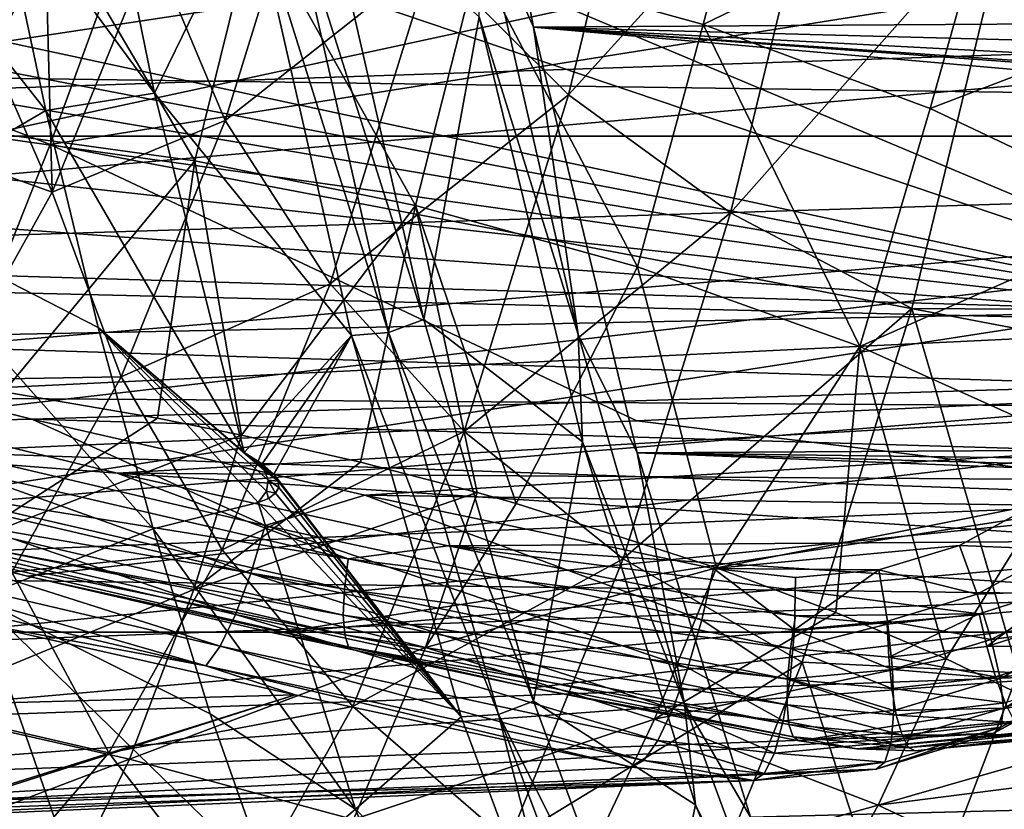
# Model space of a CAD drawing. Header units: metres. Extents: x -160 to 52, y -25 to 25.
# Tile 57 of 168: x -18.55 to -14.67, y -19.47 to -16.35. Entities that reach past the tile are written whole.
import ezdxf

# ---------------------------------------------------------------- set-up
doc = ezdxf.new("R2010")
doc.units = ezdxf.units.M
doc.layers.add('solid_509089_SW0001', color=7, linetype='CONTINUOUS')

msp = doc.modelspace()

# ---------------------------------------------------------------- linework, layer by layer
at = {"layer": 'solid_509089_SW0001'}
for points in [[(-22.18589, -13.869452, 102.197502), (-12.084919, -13.791648, 100.092812), (-13.419946, -17.554045, 100.370987)], [(-23.973467, -13.989155, 102.569969), (-22.18589, -13.869452, 102.197502), (-13.419946, -17.554045, 100.370987)], [(-23.973467, -13.989155, 102.569969), (-13.419946, -17.554045, 100.370987), (-28.966846, -14.216367, 103.610413)], [(-13.419946, -17.554045, 100.370987), (-27.935209, -14.763163, 103.395454), (-28.966846, -14.216367, 103.610413)], [(-16.889885, -14.481919, 211.572144), (-16.523365, -16.382284, 213.331177), (-16.731901, -15.917131, 212.904846)], [(-3.937263, -16.301014, 210.620956), (-16.523365, -16.382284, 213.331177), (-16.889885, -14.481919, 211.572144)], [(-159.199997, -14.630385, -19.652018), (-2.2, -14.630385, -19.652018), (-2.2, -16.81292, -17.820654)], [(-159.199997, -16.81292, -17.820654), (-159.199997, -14.630385, -19.652018), (-2.2, -16.81292, -17.820654)], [(-13.419946, -17.554045, 100.370987), (-26.804863, -15.304963, 103.159927), (-27.935209, -14.763163, 103.395454)], [(-19.434267, -16.455875, 61.070034), (-18.826437, -14.788777, 61.102764), (-17.979334, -15.61622, 67.527695)], [(-18.64172, -15.798575, 213.240906), (-18.340385, -15.060019, 212.463699), (-18.017529, -16.64278, 214.013168)], [(-18.017529, -16.64278, 214.013168), (-18.340385, -15.060019, 212.463699), (-17.636326, -15.861146, 212.990387)], [(-16.385391, -16.649052, 241.730484), (-16.008425, -15.096935, 243.539658), (-16.927292, -16.110111, 241.433136)], [(-15.359819, -15.518812, 243.811432), (-16.008425, -15.096935, 243.539658), (-16.385391, -16.649052, 241.730484)], [(-13.419946, -17.554045, 100.370987), (-25.568453, -15.840342, 102.902306), (-26.804863, -15.304963, 103.159927)], [(-19.505575, -15.367274, 213.096054), (-18.64172, -15.798575, 213.240906), (-18.445969, -16.711485, 214.180359)], [(-19.505575, -15.367274, 213.096054), (-18.445969, -16.711485, 214.180359), (-19.129053, -17.110765, 214.903091)], [(-16.744396, -16.125221, 19.295055), (-15.854662, -16.373007, 18.869619), (-15.616425, -15.4746, 19.662689)], [(-15.854662, -16.373007, 18.869619), (-14.710268, -15.817305, 19.184978), (-15.616425, -15.4746, 19.662689)], [(-17.739645, -16.750601, 239.22998), (-17.356524, -15.513889, 241.068695), (-18.027449, -16.064602, 238.884857)], [(-16.927292, -16.110111, 241.433136), (-17.356524, -15.513889, 241.068695), (-17.739645, -16.750601, 239.22998)], [(-15.747318, -17.114304, 241.951706), (-15.359819, -15.518812, 243.811432), (-16.385391, -16.649052, 241.730484)], [(-14.636457, -15.861026, 243.990799), (-15.359819, -15.518812, 243.811432), (-15.747318, -17.114304, 241.951706)], [(-24.617893, -16.085672, 101.529541), (-23.130217, -16.616974, 101.219566), (-13.224585, -15.627978, 99.155579)], [(-23.130217, -16.616974, 101.219566), (-22.063334, -16.959471, 100.997261), (-13.224585, -15.627978, 99.155579)], [(-22.063334, -16.959471, 100.997261), (-20.937956, -17.293451, 100.762772), (-13.224585, -15.627978, 99.155579)], [(-20.937956, -17.293451, 100.762772), (-13.937403, -17.50281, 99.304108), (-13.224585, -15.627978, 99.155579)], [(-19.434267, -16.455875, 61.070034), (-17.979334, -15.61622, 67.527695), (-18.429054, -16.845146, 67.603737)], [(-18.429054, -16.845146, 67.603737), (-17.979334, -15.61622, 67.527695), (-12.656805, -15.927382, 98.243393)], [(-17.491251, -15.841062, 212.963226), (-17.354458, -15.796138, 212.970215), (-16.955879, -17.535704, 214.864334)], [(-17.354458, -15.796138, 212.970215), (-16.738346, -16.342403, 213.414215), (-16.955879, -17.535704, 214.864334)], [(-25.701611, -16.281584, 103.447678), (-24.332851, -16.815338, 103.162514), (-14.011963, -15.814143, 155.710251)], [(-24.332851, -16.815338, 103.162514), (-12.364593, -16.414486, 155.367004), (-14.011963, -15.814143, 155.710251)], [(-18.714188, -16.792017, 19.064848), (-18.482712, -15.849509, 20.016047), (-19.317011, -15.806512, 20.343321)], [(-18.445969, -16.711485, 214.180359), (-18.64172, -15.798575, 213.240906), (-18.017529, -16.64278, 214.013168)], [(-15.854662, -16.373007, 18.869619), (-14.960486, -16.704071, 18.37965), (-14.710268, -15.817305, 19.184978)], [(-14.960486, -16.704071, 18.37965), (-13.801906, -16.259537, 18.628126), (-14.710268, -15.817305, 19.184978)], [(-13.419946, -17.554045, 100.370987), (-24.215992, -16.364414, 102.620499), (-25.568453, -15.840342, 102.902306)], [(-18.714188, -16.792017, 19.064848), (-17.858934, -16.909807, 18.709139), (-18.482712, -15.849509, 20.016047)], [(-17.858934, -16.909807, 18.709139), (-17.622755, -15.953233, 19.67189), (-18.482712, -15.849509, 20.016047)], [(-18.017529, -16.64278, 214.013168), (-17.636326, -15.861146, 212.990387), (-17.241508, -17.598032, 214.884766)], [(-17.636326, -15.861146, 212.990387), (-17.491251, -15.841062, 212.963226), (-17.095522, -17.586569, 214.862442)], [(-17.241508, -17.598032, 214.884766), (-17.636326, -15.861146, 212.990387), (-17.095522, -17.586569, 214.862442)], [(-17.095522, -17.586569, 214.862442), (-17.491251, -15.841062, 212.963226), (-16.955879, -17.535704, 214.864334)], [(-15.032501, -17.491699, 242.090057), (-14.636457, -15.861026, 243.990799), (-15.747318, -17.114304, 241.951706)], [(-14.189689, -17.497311, 242.491745), (-14.636457, -15.861026, 243.990799), (-15.032501, -17.491699, 242.090057)], [(-18.429054, -16.845146, 67.603737), (-12.656805, -15.927382, 98.243393), (-13.372701, -17.808746, 98.392174)], [(-16.731901, -15.917131, 212.904846), (-16.348183, -17.594658, 214.746414), (-16.738346, -16.342403, 213.414215)], [(-16.523365, -16.382284, 213.331177), (-16.348183, -17.594658, 214.746414), (-16.731901, -15.917131, 212.904846)], [(-17.858934, -16.909807, 18.709139), (-16.989326, -17.086447, 18.325415), (-17.622755, -15.953233, 19.67189)], [(-16.989326, -17.086447, 18.325415), (-16.744396, -16.125221, 19.295055), (-17.622755, -15.953233, 19.67189)], [(-21.528471, -16.064249, 222.427643), (-18.655853, -16.494522, 236.214142), (-18.447306, -16.051256, 237.215027)], [(-18.420473, -17.033646, 236.998627), (-18.447306, -16.051256, 237.215027), (-18.655853, -16.494522, 236.214142)], [(-18.420473, -17.033646, 236.998627), (-18.027449, -16.064602, 238.884857), (-18.447306, -16.051256, 237.215027)], [(-17.739645, -16.750601, 239.22998), (-18.027449, -16.064602, 238.884857), (-18.420473, -17.033646, 236.998627)], [(-17.325138, -17.394352, 239.523758), (-16.927292, -16.110111, 241.433136), (-17.739645, -16.750601, 239.22998)], [(-16.385391, -16.649052, 241.730484), (-16.927292, -16.110111, 241.433136), (-17.325138, -17.394352, 239.523758)], [(-16.989326, -17.086447, 18.325415), (-16.113083, -17.328129, 17.89749), (-16.744396, -16.125221, 19.295055)], [(-16.113083, -17.328129, 17.89749), (-15.854662, -16.373007, 18.869619), (-16.744396, -16.125221, 19.295055)], [(-14.960486, -16.704071, 18.37965), (-14.069049, -17.125118, 17.810093), (-13.801906, -16.259537, 18.628126)], [(-3.937263, -16.301014, 210.620956), (-2.736786, -16.748316, 210.865372), (-16.523365, -16.382284, 213.331177)], [(-13.419946, -17.554045, 100.370987), (-22.74427, -16.875851, 102.313843), (-24.215992, -16.364414, 102.620499)], [(-16.955879, -17.535704, 214.864334), (-16.738346, -16.342403, 213.414215), (-16.330332, -18.017363, 215.372513)], [(-16.348183, -17.594658, 214.746414), (-16.330332, -18.017363, 215.372513), (-16.738346, -16.342403, 213.414215)], [(-16.113083, -17.328129, 17.89749), (-15.237847, -17.641008, 17.409184), (-15.854662, -16.373007, 18.869619)], [(-15.237847, -17.641008, 17.409184), (-14.960486, -16.704071, 18.37965), (-15.854662, -16.373007, 18.869619)], [(-24.332851, -16.815338, 103.162514), (-22.840675, -17.334871, 102.851685), (-12.364593, -16.414486, 155.367004)], [(-22.840675, -17.334871, 102.851685), (-10.648907, -16.953835, 155.009506), (-12.364593, -16.414486, 155.367004)], [(-16.523365, -16.382284, 213.331177), (-16.11434, -18.06131, 215.294205), (-16.348183, -17.594658, 214.746414)], [(1.347151, -17.956379, 211.512741), (-16.11434, -18.06131, 215.294205), (-16.523365, -16.382284, 213.331177)], [(-0.093631, -17.579012, 211.316681), (1.347151, -17.956379, 211.512741), (-16.523365, -16.382284, 213.331177)], [(-0.388469, -17.495535, 211.272034), (-0.093631, -17.579012, 211.316681), (-16.523365, -16.382284, 213.331177)], [(-1.455462, -17.174551, 211.098038), (-0.388469, -17.495535, 211.272034), (-16.523365, -16.382284, 213.331177)], [(-2.736786, -16.748316, 210.865372), (-1.455462, -17.174551, 211.098038), (-16.523365, -16.382284, 213.331177)], [(-19.434267, -16.455875, 61.070034), (-18.429054, -16.845146, 67.603737), (-18.909624, -18.056934, 67.684662)], [(-18.420473, -17.033646, 236.998627), (-18.655853, -16.494522, 236.214142), (-18.869707, -16.872789, 235.187805)], [(-18.445969, -16.711485, 214.180359), (-18.017529, -16.64278, 214.013168), (-17.66412, -18.060026, 215.709274)], [(-17.66412, -18.060026, 215.709274), (-18.017529, -16.64278, 214.013168), (-17.241508, -17.598032, 214.884766)], [(-16.796547, -17.976255, 239.757233), (-16.385391, -16.649052, 241.730484), (-17.325138, -17.394352, 239.523758)], [(-15.747318, -17.114304, 241.951706), (-16.385391, -16.649052, 241.730484), (-16.796547, -17.976255, 239.757233)], [(-19.129053, -17.110765, 214.903091), (-18.445969, -16.711485, 214.180359), (-18.239576, -17.5662, 215.170898)], [(-18.239576, -17.5662, 215.170898), (-18.445969, -16.711485, 214.180359), (-17.66412, -18.060026, 215.709274)], [(-15.237847, -17.641008, 17.409184), (-14.069049, -17.125118, 17.810093), (-14.960486, -16.704071, 18.37965)], [(-18.149452, -17.761026, 237.263214), (-17.739645, -16.750601, 239.22998), (-18.420473, -17.033646, 236.998627)], [(-17.325138, -17.394352, 239.523758), (-17.739645, -16.750601, 239.22998), (-18.149452, -17.761026, 237.263214)], [(-18.714188, -16.792017, 19.064848), (-18.611315, -17.820784, 17.744949), (-17.858934, -16.909807, 18.709139)], [(-159.199997, -16.81292, -17.820654), (-2.2, -16.81292, -17.820654), (-2.2, -18.768089, -15.748297)], [(-159.199997, -18.768089, -15.748297), (-159.199997, -16.81292, -17.820654), (-2.2, -18.768089, -15.748297)], [(-16.116209, -17.934433, 83.182243), (-18.909624, -18.056934, 67.684662), (-18.429054, -16.845146, 67.603737)], [(-16.116209, -17.934433, 83.182243), (-18.429054, -16.845146, 67.603737), (-13.372701, -17.808746, 98.392174)], [(-13.419946, -17.554045, 100.370987), (-21.141485, -17.368437, 101.979881), (-22.74427, -16.875851, 102.313843)], [(-18.833776, -17.772581, 235.015076), (-18.420473, -17.033646, 236.998627), (-18.869707, -16.872789, 235.187805)], [(-17.858934, -16.909807, 18.709139), (-18.611315, -17.820784, 17.744949), (-18.005585, -17.924576, 17.482853)], [(-17.858934, -16.909807, 18.709139), (-18.005585, -17.924576, 17.482853), (-17.674253, -17.991049, 17.336323)], [(-17.858934, -16.909807, 18.709139), (-17.674253, -17.991049, 17.336323), (-16.989326, -17.086447, 18.325415)], [(-22.840675, -17.334871, 102.851685), (-21.216747, -17.836752, 102.513458), (-10.648907, -16.953835, 155.009506)], [(-21.216747, -17.836752, 102.513458), (-20.353825, -18.079605, 102.333748), (-10.648907, -16.953835, 155.009506)], [(-20.353825, -18.079605, 102.333748), (-19.454729, -18.316612, 102.146515), (-10.648907, -16.953835, 155.009506)], [(-19.454729, -18.316612, 102.146515), (-8.868578, -17.435457, 154.63855), (-10.648907, -16.953835, 155.009506)], [(-18.149452, -17.761026, 237.263214), (-18.420473, -17.033646, 236.998627), (-18.833776, -17.772581, 235.015076)], [(-19.129053, -17.110765, 214.903091), (-18.239576, -17.5662, 215.170898), (-18.02326, -18.359749, 216.209061)], [(-19.129053, -17.110765, 214.903091), (-18.02326, -18.359749, 216.209061), (-18.714659, -18.633892, 216.891891)], [(-16.989326, -17.086447, 18.325415), (-17.674253, -17.991049, 17.336323), (-17.206009, -18.097404, 17.122686)], [(-16.989326, -17.086447, 18.325415), (-17.206009, -18.097404, 17.122686), (-16.746134, -18.216877, 16.902557)], [(-16.989326, -17.086447, 18.325415), (-16.746134, -18.216877, 16.902557), (-16.592602, -18.260263, 16.826242)], [(-16.989326, -17.086447, 18.325415), (-16.592602, -18.260263, 16.826242), (-16.113083, -17.328129, 17.89749)], [(-16.169964, -18.478596, 239.923309), (-15.747318, -17.114304, 241.951706), (-16.796547, -17.976255, 239.757233)], [(-15.032501, -17.491699, 242.090057), (-15.747318, -17.114304, 241.951706), (-16.169964, -18.478596, 239.923309)], [(-15.237847, -17.641008, 17.409184), (-14.371389, -18.030533, 16.845249), (-14.069049, -17.125118, 17.810093)], [(-20.937956, -17.293451, 100.762772), (-19.751238, -17.616817, 100.515503), (-13.937403, -17.50281, 99.304108)], [(-16.113083, -17.328129, 17.89749), (-16.592602, -18.260263, 16.826242), (-15.802795, -18.513428, 16.405319)], [(-16.113083, -17.328129, 17.89749), (-15.802795, -18.513428, 16.405319), (-15.237847, -17.641008, 17.409184)], [(-13.419946, -17.554045, 100.370987), (-19.405039, -17.840824, 101.618065), (-21.141485, -17.368437, 101.979881)], [(-17.750694, -18.443611, 237.4814), (-17.325138, -17.394352, 239.523758), (-18.149452, -17.761026, 237.263214)], [(-16.796547, -17.976255, 239.757233), (-17.325138, -17.394352, 239.523758), (-17.750694, -18.443611, 237.4814)], [(-19.454729, -18.316612, 102.146515), (-18.517767, -18.54739, 101.951416), (-8.868578, -17.435457, 154.63855)], [(-18.517767, -18.54739, 101.951416), (-17.542765, -18.771179, 101.748398), (-8.868578, -17.435457, 154.63855)], [(-17.542765, -18.771179, 101.748398), (-7.026769, -17.862171, 154.254791), (-8.868578, -17.435457, 154.63855)], [(-19.751238, -17.616817, 100.515503), (-14.089174, -17.79344, 99.335732), (-13.937403, -17.50281, 99.304108)], [(-15.464466, -18.886076, 240.016937), (-15.032501, -17.491699, 242.090057), (-16.169964, -18.478596, 239.923309)], [(-14.612761, -18.928041, 240.461304), (-15.032501, -17.491699, 242.090057), (-15.464466, -18.886076, 240.016937)], [(-14.612761, -18.928041, 240.461304), (-14.189689, -17.497311, 242.491745), (-15.032501, -17.491699, 242.090057)], [(-17.095522, -17.586569, 214.862442), (-16.955879, -17.535704, 214.864334), (-16.523735, -19.039522, 216.943848)], [(-16.955879, -17.535704, 214.864334), (-16.330332, -18.017363, 215.372513), (-16.523735, -19.039522, 216.943848)], [(-13.419946, -17.554045, 100.370987), (-13.589752, -17.880672, 100.406372), (-19.405039, -17.840824, 101.618065)], [(-18.239576, -17.5662, 215.170898), (-17.66412, -18.060026, 215.709274), (-17.585869, -18.128538, 215.78833)], [(-18.239576, -17.5662, 215.170898), (-17.575777, -18.212009, 215.903793), (-17.609085, -18.25605, 215.973404)], [(-18.02326, -18.359749, 216.209061), (-18.239576, -17.5662, 215.170898), (-17.609085, -18.25605, 215.973404)], [(-18.239576, -17.5662, 215.170898), (-17.585869, -18.128538, 215.78833), (-17.569267, -18.169025, 215.84169)], [(-18.239576, -17.5662, 215.170898), (-17.569267, -18.169025, 215.84169), (-17.575777, -18.212009, 215.903793)], [(-19.751238, -17.616817, 100.515503), (-18.501068, -17.928082, 100.255013), (-14.089174, -17.79344, 99.335732)], [(-19.296024, -17.946882, 100.392891), (-18.501068, -17.928082, 100.255013), (-19.751238, -17.616817, 100.515503)], [(-17.593832, -18.103554, 215.732849), (-17.66412, -18.060026, 215.709274), (-17.241508, -17.598032, 214.884766)], [(-17.547321, -18.144413, 215.767822), (-17.593832, -18.103554, 215.732849), (-17.241508, -17.598032, 214.884766)], [(-17.547321, -18.144413, 215.767822), (-17.241508, -17.598032, 214.884766), (-16.80827, -19.101252, 216.964142)], [(-17.241508, -17.598032, 214.884766), (-17.095522, -17.586569, 214.862442), (-16.661114, -19.092394, 216.947281)], [(-16.80827, -19.101252, 216.964142), (-17.241508, -17.598032, 214.884766), (-16.661114, -19.092394, 216.947281)], [(-16.661114, -19.092394, 216.947281), (-17.095522, -17.586569, 214.862442), (-16.523735, -19.039522, 216.943848)], [(-16.348183, -17.594658, 214.746414), (-15.92858, -19.051125, 216.760208), (-16.330332, -18.017363, 215.372513)], [(-16.11434, -18.06131, 215.294205), (-15.92858, -19.051125, 216.760208), (-16.348183, -17.594658, 214.746414)], [(-15.237847, -17.641008, 17.409184), (-15.802795, -18.513428, 16.405319), (-15.331445, -18.690527, 16.126396)], [(-15.237847, -17.641008, 17.409184), (-15.331445, -18.690527, 16.126396), (-14.89688, -18.872931, 15.846542)], [(-15.237847, -17.641008, 17.409184), (-14.89688, -18.872931, 15.846542), (-14.371389, -18.030533, 16.845249)], [(-18.580404, -18.531517, 235.194946), (-18.149452, -17.761026, 237.263214), (-18.833776, -17.772581, 235.015076)], [(-17.750694, -18.443611, 237.4814), (-18.149452, -17.761026, 237.263214), (-18.580404, -18.531517, 235.194946)], [(-18.501068, -17.928082, 100.255013), (-14.297124, -18.053268, 99.379059), (-14.089174, -17.79344, 99.335732)], [(-13.600092, -18.242674, 98.438614), (-16.116209, -17.934433, 83.182243), (-13.372701, -17.808746, 98.392174)], [(-13.589752, -17.880672, 100.406372), (-18.16502, -18.140299, 101.359695), (-19.405039, -17.840824, 101.618065)], [(-18.988867, -18.078056, 101.549088), (-19.405039, -17.840824, 101.618065), (-18.16502, -18.140299, 101.359695)], [(-18.005585, -17.924576, 17.482853), (-18.611315, -17.820784, 17.744949), (-18.773825, -18.418909, 16.959349)], [(-13.589752, -17.880672, 100.406372), (-13.819685, -18.169544, 100.454277), (-18.16502, -18.140299, 101.359695)], [(-17.542765, -18.771179, 101.748398), (-16.529192, -18.987366, 101.537369), (-7.026769, -17.862171, 154.254791)], [(-16.529192, -18.987366, 101.537369), (-15.47643, -19.195398, 101.318184), (-7.026769, -17.862171, 154.254791)], [(-15.47643, -19.195398, 101.318184), (-10.148501, -18.710897, 128.200195), (-7.026769, -17.862171, 154.254791)], [(-19.296024, -17.946882, 100.392891), (-17.581905, -18.347538, 100.035728), (-18.501068, -17.928082, 100.255013)], [(-17.674253, -17.991049, 17.336323), (-18.005585, -17.924576, 17.482853), (-18.773825, -18.418909, 16.959349)], [(-18.501068, -17.928082, 100.255013), (-17.188627, -18.228073, 99.981544), (-14.297124, -18.053268, 99.379059)], [(-17.581905, -18.347538, 100.035728), (-17.188627, -18.228073, 99.981544), (-18.501068, -17.928082, 100.255013)], [(-19.356821, -18.134346, 100.324036), (-17.638348, -18.536026, 99.965965), (-19.296024, -17.946882, 100.392891)], [(-17.638348, -18.536026, 99.965965), (-17.581905, -18.347538, 100.035728), (-19.296024, -17.946882, 100.392891)], [(-13.600092, -18.242674, 98.438614), (-18.909624, -18.056934, 67.684662), (-16.116209, -17.934433, 83.182243)], [(1.347151, -17.956379, 211.512741), (2.869431, -18.307516, 211.683853), (-16.11434, -18.06131, 215.294205)], [(-17.862555, -18.59907, 16.546658), (-17.674253, -17.991049, 17.336323), (-18.773825, -18.418909, 16.959349)], [(-17.206009, -18.097404, 17.122686), (-17.674253, -17.991049, 17.336323), (-17.862555, -18.59907, 16.546658)], [(-17.236338, -19.060616, 237.646545), (-16.796547, -17.976255, 239.757233), (-17.750694, -18.443611, 237.4814)], [(-16.169964, -18.478596, 239.923309), (-16.796547, -17.976255, 239.757233), (-17.236338, -19.060616, 237.646545)], [(-16.523735, -19.039522, 216.943848), (-16.330332, -18.017363, 215.372513), (-15.885439, -19.448853, 217.507797)], [(-15.92858, -19.051125, 216.760208), (-15.885439, -19.448853, 217.507797), (-16.330332, -18.017363, 215.372513)], [(-14.371389, -18.030533, 16.845249), (-14.89688, -18.872931, 15.846542), (-14.24512, -19.184832, 15.377578)], [(-19.123079, -18.465345, 67.735764), (-18.909624, -18.056934, 67.684662), (-13.600092, -18.242674, 98.438614)], [(-18.988867, -18.078056, 101.549088), (-17.254471, -18.478466, 101.187706), (-19.006393, -18.196793, 101.605064)], [(-18.988867, -18.078056, 101.549088), (-18.16502, -18.140299, 101.359695), (-17.254471, -18.478466, 101.187706)], [(-17.616615, -18.094772, 215.747604), (-17.66412, -18.060026, 215.709274), (-17.593832, -18.103554, 215.732849)], [(-17.616615, -18.094772, 215.747604), (-17.585869, -18.128538, 215.78833), (-17.66412, -18.060026, 215.709274)], [(-17.188627, -18.228073, 99.981544), (-14.552799, -18.267433, 99.432335), (-14.297124, -18.053268, 99.379059)], [(-16.11434, -18.06131, 215.294205), (6.203977, -18.932524, 211.931091), (-15.668333, -19.496307, 217.434723)], [(4.489337, -18.632385, 211.823425), (6.203977, -18.932524, 211.931091), (-16.11434, -18.06131, 215.294205)], [(-16.11434, -18.06131, 215.294205), (-15.668333, -19.496307, 217.434723), (-15.92858, -19.051125, 216.760208)], [(2.869431, -18.307516, 211.683853), (4.489337, -18.632385, 211.823425), (-16.11434, -18.06131, 215.294205)], [(-16.746134, -18.216877, 16.902557), (-17.206009, -18.097404, 17.122686), (-17.862555, -18.59907, 16.546658)], [(-17.616615, -18.094772, 215.747604), (-17.593832, -18.103554, 215.732849), (-17.547321, -18.144413, 215.767822)], [(-17.616615, -18.094772, 215.747604), (-17.547321, -18.144413, 215.767822), (-17.566778, -18.136333, 215.777893)], [(-17.616615, -18.094772, 215.747604), (-17.566778, -18.136333, 215.777893), (-17.585869, -18.128538, 215.78833)], [(-19.420963, -18.295361, 100.207672), (-17.69875, -18.69792, 99.848824), (-19.356821, -18.134346, 100.324036)], [(-17.69875, -18.69792, 99.848824), (-17.638348, -18.536026, 99.965965), (-19.356821, -18.134346, 100.324036)], [(-14.099701, -18.407059, 100.512627), (-16.86009, -18.427933, 101.087791), (-18.16502, -18.140299, 101.359695)], [(-17.254471, -18.478466, 101.187706), (-18.16502, -18.140299, 101.359695), (-16.86009, -18.427933, 101.087791)], [(-13.819685, -18.169544, 100.454277), (-14.099701, -18.407059, 100.512627), (-18.16502, -18.140299, 101.359695)], [(-17.569267, -18.169025, 215.84169), (-17.585869, -18.128538, 215.78833), (-17.529985, -18.171778, 215.799316)], [(-17.566778, -18.136333, 215.777893), (-17.529985, -18.171778, 215.799316), (-17.585869, -18.128538, 215.78833)], [(-17.566778, -18.136333, 215.777893), (-17.547321, -18.144413, 215.767822), (-17.529985, -18.171778, 215.799316)], [(-17.529985, -18.171778, 215.799316), (-17.547321, -18.144413, 215.767822), (-16.80827, -19.101252, 216.964142)], [(-19.006393, -18.196793, 101.605064), (-17.26877, -18.597948, 101.243004), (-19.013685, -18.29829, 101.689819)], [(-17.254471, -18.478466, 101.187706), (-17.26877, -18.597948, 101.243004), (-19.006393, -18.196793, 101.605064)], [(-17.575777, -18.212009, 215.903793), (-17.569267, -18.169025, 215.84169), (-17.540297, -18.220215, 215.878036)], [(-17.569267, -18.169025, 215.84169), (-17.529985, -18.171778, 215.799316), (-17.527655, -18.196978, 215.835907)], [(-17.569267, -18.169025, 215.84169), (-17.527655, -18.196978, 215.835907), (-17.540297, -18.220215, 215.878036)], [(-17.540297, -18.220215, 215.878036), (-17.527655, -18.196978, 215.835907), (-16.80827, -19.101252, 216.964142)], [(-17.527655, -18.196978, 215.835907), (-17.529985, -18.171778, 215.799316), (-16.80827, -19.101252, 216.964142)], [(-16.949415, -18.828016, 16.109842), (-16.746134, -18.216877, 16.902557), (-17.862555, -18.59907, 16.546658)], [(-17.575777, -18.212009, 215.903793), (-17.567968, -18.24017, 215.924271), (-17.609085, -18.25605, 215.973404)], [(-17.609085, -18.25605, 215.973404), (-17.567968, -18.24017, 215.924271), (-16.80827, -19.101252, 216.964142)], [(-17.581905, -18.347538, 100.035728), (-15.860669, -18.719288, 99.677078), (-17.188627, -18.228073, 99.981544)], [(-17.575777, -18.212009, 215.903793), (-17.540297, -18.220215, 215.878036), (-17.567968, -18.24017, 215.924271)], [(-17.567968, -18.24017, 215.924271), (-17.540297, -18.220215, 215.878036), (-16.80827, -19.101252, 216.964142)], [(-17.188627, -18.228073, 99.981544), (-15.81397, -18.516834, 99.695122), (-14.552799, -18.267433, 99.432335)], [(-15.860669, -18.719288, 99.677078), (-15.81397, -18.516834, 99.695122), (-17.188627, -18.228073, 99.981544)], [(-16.592602, -18.260263, 16.826242), (-16.746134, -18.216877, 16.902557), (-16.949415, -18.828016, 16.109842)], [(-19.404987, -18.827368, 67.819969), (-13.600092, -18.242674, 98.438614), (-13.906892, -18.62315, 98.500748)], [(-19.404987, -18.827368, 67.819969), (-19.123079, -18.465345, 67.735764), (-13.600092, -18.242674, 98.438614)], [(-18.02326, -18.359749, 216.209061), (-17.609085, -18.25605, 215.973404), (-17.22493, -19.465839, 217.817078)], [(-17.22493, -19.465839, 217.817078), (-17.609085, -18.25605, 215.973404), (-16.80827, -19.101252, 216.964142)], [(-15.802795, -18.513428, 16.405319), (-16.592602, -18.260263, 16.826242), (-16.949415, -18.828016, 16.109842)], [(-15.81397, -18.516834, 99.695122), (-14.844636, -18.4256, 99.493141), (-14.552799, -18.267433, 99.432335)], [(-14.449576, -18.441879, 99.383057), (-14.552799, -18.267433, 99.432335), (-14.844636, -18.4256, 99.493141)], [(-19.484083, -18.418964, 100.051735), (-17.758999, -18.822199, 99.692284), (-19.420963, -18.295361, 100.207672)], [(-18.996275, -18.422792, 101.920296), (-18.517767, -18.54739, 101.951416), (-19.454729, -18.316612, 102.146515)], [(-17.758999, -18.822199, 99.692284), (-17.69875, -18.69792, 99.848824), (-19.420963, -18.295361, 100.207672)], [(-19.013685, -18.29829, 101.689819), (-17.273304, -18.700083, 101.327187), (-19.010231, -18.375427, 101.797417)], [(-17.26877, -18.597948, 101.243004), (-17.273304, -18.700083, 101.327187), (-19.013685, -18.29829, 101.689819)], [(-17.638348, -18.536026, 99.965965), (-15.915342, -18.908159, 99.606949), (-17.581905, -18.347538, 100.035728)], [(-17.581905, -18.347538, 100.035728), (-15.915342, -18.908159, 99.606949), (-15.860669, -18.719288, 99.677078)], [(-19.010231, -18.375427, 101.797417), (-17.267756, -18.777702, 101.434341), (-18.996275, -18.422792, 101.920296)], [(-17.273304, -18.700083, 101.327187), (-17.267756, -18.777702, 101.434341), (-19.010231, -18.375427, 101.797417)], [(-18.714659, -18.633892, 216.891891), (-18.02326, -18.359749, 216.209061), (-17.797771, -19.089363, 217.291245)], [(-17.797771, -19.089363, 217.291245), (-18.02326, -18.359749, 216.209061), (-17.22493, -19.465839, 217.817078)], [(-19.541883, -18.49674, 99.866829), (-17.814991, -18.900398, 99.507004), (-19.484083, -18.418964, 100.051735)], [(-17.814991, -18.900398, 99.507004), (-17.758999, -18.822199, 99.692284), (-19.484083, -18.418964, 100.051735)], [(-17.862555, -18.59907, 16.546658), (-18.773825, -18.418909, 16.959349), (-19.000957, -19.068893, 16.04582)], [(-18.996275, -18.422792, 101.920296), (-17.252512, -18.825367, 101.556961), (-18.517767, -18.54739, 101.951416)], [(-17.267756, -18.777702, 101.434341), (-17.252512, -18.825367, 101.556961), (-18.996275, -18.422792, 101.920296)], [(-17.254471, -18.478466, 101.187706), (-16.86009, -18.427933, 101.087791), (-15.490541, -18.703878, 100.802429)], [(-14.099701, -18.407059, 100.512627), (-14.419874, -18.584869, 100.579338), (-16.86009, -18.427933, 101.087791)], [(-14.767282, -18.695797, 100.651726), (-15.490541, -18.703878, 100.802429), (-16.86009, -18.427933, 101.087791)], [(-14.419874, -18.584869, 100.579338), (-14.767282, -18.695797, 100.651726), (-16.86009, -18.427933, 101.087791)], [(-15.81397, -18.516834, 99.695122), (-15.162014, -18.521955, 99.559273), (-14.844636, -18.4256, 99.493141)], [(-14.775085, -18.617638, 99.450882), (-14.844636, -18.4256, 99.493141), (-15.162014, -18.521955, 99.559273)], [(-14.775085, -18.617638, 99.450882), (-14.449576, -18.441879, 99.383057), (-14.844636, -18.4256, 99.493141)], [(-18.19821, -19.243713, 235.333633), (-17.750694, -18.443611, 237.4814), (-18.580404, -18.531517, 235.194946)], [(-17.236338, -19.060616, 237.646545), (-17.750694, -18.443611, 237.4814), (-18.19821, -19.243713, 235.333633)], [(-14.361561, -18.602694, 99.283195), (-14.449576, -18.441879, 99.383057), (-14.775085, -18.617638, 99.450882)], [(-19.541883, -18.49674, 99.866829), (-18.736614, -18.728313, 99.490913), (-17.814991, -18.900398, 99.507004)], [(-17.254471, -18.478466, 101.187706), (-15.510357, -18.832306, 100.824295), (-17.26877, -18.597948, 101.243004)], [(-17.254471, -18.478466, 101.187706), (-15.490541, -18.703878, 100.802429), (-15.510357, -18.832306, 100.824295)], [(-16.622046, -19.593258, 237.753647), (-16.169964, -18.478596, 239.923309), (-17.236338, -19.060616, 237.646545)], [(-16.046204, -19.110209, 15.628375), (-15.802795, -18.513428, 16.405319), (-16.949415, -18.828016, 16.109842)], [(-15.464466, -18.886076, 240.016937), (-16.169964, -18.478596, 239.923309), (-16.622046, -19.593258, 237.753647)], [(-15.331445, -18.690527, 16.126396), (-15.802795, -18.513428, 16.405319), (-16.046204, -19.110209, 15.628375)], [(-18.19821, -19.243713, 235.333633), (-18.580404, -18.531517, 235.194946), (-19.026684, -19.051662, 233.053116)], [(-17.252512, -18.825367, 101.556961), (-17.542765, -18.771179, 101.748398), (-18.517767, -18.54739, 101.951416)], [(-17.69875, -18.69792, 99.848824), (-15.974226, -19.070385, 99.489494), (-17.638348, -18.536026, 99.965965)], [(-17.638348, -18.536026, 99.965965), (-15.974226, -19.070385, 99.489494), (-15.915342, -18.908159, 99.606949)], [(-15.860669, -18.719288, 99.677078), (-15.494642, -18.759047, 99.600815), (-15.81397, -18.516834, 99.695122)], [(-15.81397, -18.516834, 99.695122), (-15.490845, -18.552198, 99.627792), (-15.162014, -18.521955, 99.559273)], [(-15.494642, -18.759047, 99.600815), (-15.490845, -18.552198, 99.627792), (-15.81397, -18.516834, 99.695122)], [(-15.494642, -18.759047, 99.600815), (-15.162014, -18.521955, 99.559273), (-15.490845, -18.552198, 99.627792)], [(-15.494642, -18.759047, 99.600815), (-15.127903, -18.724764, 99.524399), (-15.162014, -18.521955, 99.559273)], [(-15.127903, -18.724764, 99.524399), (-14.775085, -18.617638, 99.450882), (-15.162014, -18.521955, 99.559273)], [(-15.47643, -19.195398, 101.318184), (-8.557472, -18.5625, 136.295334), (-10.148501, -18.710897, 128.200195)], [(-15.248788, -19.226952, 101.271347), (-8.557472, -18.5625, 136.295334), (-15.47643, -19.195398, 101.318184)], [(-15.248788, -19.226952, 101.271347), (-8.222894, -18.591845, 136.22467), (-8.557472, -18.5625, 136.295334)], [(-15.018961, -19.235775, 101.224068), (-7.871087, -18.554239, 136.156448), (-8.222894, -18.591845, 136.22467)], [(-15.018961, -19.235775, 101.224068), (-14.562877, -19.185081, 101.130234), (-7.871087, -18.554239, 136.156448)], [(-14.736977, -18.823709, 100.663193), (-14.767282, -18.695797, 100.651726), (-14.419874, -18.584869, 100.579338)], [(-14.736977, -18.823709, 100.663193), (-14.419874, -18.584869, 100.579338), (-14.366106, -18.705288, 100.585938)], [(-19.747412, -19.132542, 67.92952), (-13.906892, -18.62315, 98.500748), (-14.28132, -18.935095, 98.576187)], [(-19.747412, -19.132542, 67.92952), (-19.404987, -18.827368, 67.819969), (-13.906892, -18.62315, 98.500748)], [(-18.115595, -19.26832, 15.611757), (-17.862555, -18.59907, 16.546658), (-19.000957, -19.068893, 16.04582)], [(-16.949415, -18.828016, 16.109842), (-17.862555, -18.59907, 16.546658), (-18.115595, -19.26832, 15.611757)], [(-17.26877, -18.597948, 101.243004), (-15.521747, -18.952375, 100.87899), (-17.273304, -18.700083, 101.327187)], [(-17.26877, -18.597948, 101.243004), (-15.510357, -18.832306, 100.824295), (-15.521747, -18.952375, 100.87899)], [(-15.248788, -19.226952, 101.271347), (-15.018961, -19.235775, 101.224068), (-8.222894, -18.591845, 136.22467)], [(-14.719995, -18.796228, 99.357887), (-14.775085, -18.617638, 99.450882), (-15.127903, -18.724764, 99.524399)], [(-14.719995, -18.796228, 99.357887), (-14.361561, -18.602694, 99.283195), (-14.775085, -18.617638, 99.450882)], [(-14.297886, -18.74082, 99.140205), (-14.361561, -18.602694, 99.283195), (-14.719995, -18.796228, 99.357887)], [(-18.714659, -18.633892, 216.891891), (-18.267731, -19.917038, 219.036819), (-19.03875, -19.689499, 219.219742)], [(-18.714659, -18.633892, 216.891891), (-17.797771, -19.089363, 217.291245), (-17.563898, -19.752502, 218.413666)], [(-18.714659, -18.633892, 216.891891), (-17.563898, -19.752502, 218.413666), (-18.267731, -19.917038, 219.036819)], [(-17.758999, -18.822199, 99.692284), (-16.033308, -19.194918, 99.33271), (-17.69875, -18.69792, 99.848824)], [(-17.69875, -18.69792, 99.848824), (-16.033308, -19.194918, 99.33271), (-15.974226, -19.070385, 99.489494)], [(-17.273304, -18.700083, 101.327187), (-15.521747, -18.952375, 100.87899), (-15.523819, -19.054178, 100.961784)], [(-17.273304, -18.700083, 101.327187), (-15.523819, -19.054178, 100.961784), (-17.267756, -18.777702, 101.434341)], [(-14.89688, -18.872931, 15.846542), (-15.331445, -18.690527, 16.126396), (-16.046204, -19.110209, 15.628375)], [(-15.510357, -18.832306, 100.824295), (-15.490541, -18.703878, 100.802429), (-15.129621, -18.735867, 100.727226)], [(-14.767282, -18.695797, 100.651726), (-15.129621, -18.735867, 100.727226), (-15.490541, -18.703878, 100.802429)], [(-15.123239, -18.86659, 100.743652), (-15.129621, -18.735867, 100.727226), (-14.767282, -18.695797, 100.651726)], [(-15.123239, -18.86659, 100.743652), (-14.767282, -18.695797, 100.651726), (-14.736977, -18.823709, 100.663193)], [(-14.736977, -18.823709, 100.663193), (-14.366106, -18.705288, 100.585938), (-14.308627, -18.818481, 100.626846)], [(-20.529413, -19.099125, 84.180725), (-17.463718, -19.015085, 99.224632), (-18.736614, -18.728313, 99.490913)], [(-17.814991, -18.900398, 99.507004), (-18.736614, -18.728313, 99.490913), (-17.463718, -19.015085, 99.224632)], [(-15.915342, -18.908159, 99.606949), (-15.512311, -18.951941, 99.522972), (-15.860669, -18.719288, 99.677078)], [(-15.512311, -18.951941, 99.522972), (-15.494642, -18.759047, 99.600815), (-15.860669, -18.719288, 99.677078)], [(-15.510357, -18.832306, 100.824295), (-15.129621, -18.735867, 100.727226), (-15.123239, -18.86659, 100.743652)], [(-15.108491, -18.914188, 99.438835), (-15.127903, -18.724764, 99.524399), (-15.494642, -18.759047, 99.600815)], [(-15.108491, -18.914188, 99.438835), (-14.719995, -18.796228, 99.357887), (-15.127903, -18.724764, 99.524399)], [(-14.684599, -18.949623, 99.220787), (-14.297886, -18.74082, 99.140205), (-14.719995, -18.796228, 99.357887)], [(-14.262887, -18.846851, 98.963821), (-14.297886, -18.74082, 99.140205), (-14.684599, -18.949623, 99.220787)], [(-159.199997, -18.768089, -15.748297), (-2.2, -18.768089, -15.748297), (-2.2, -20.469452, -13.46297)], [(-159.199997, -20.469452, -13.46297), (-159.199997, -18.768089, -15.748297), (-2.2, -20.469452, -13.46297)], [(-17.252512, -18.825367, 101.556961), (-16.529192, -18.987366, 101.537369), (-17.542765, -18.771179, 101.748398)], [(-17.267756, -18.777702, 101.434341), (-15.523819, -19.054178, 100.961784), (-15.516521, -19.13213, 101.067818)], [(-17.267756, -18.777702, 101.434341), (-15.516521, -19.13213, 101.067818), (-17.252512, -18.825367, 101.556961)], [(-15.512311, -18.951941, 99.522972), (-15.108491, -18.914188, 99.438835), (-15.494642, -18.759047, 99.600815)], [(-17.814991, -18.900398, 99.507004), (-16.088566, -19.273275, 99.147278), (-17.758999, -18.822199, 99.692284)], [(-17.758999, -18.822199, 99.692284), (-16.088566, -19.273275, 99.147278), (-16.033308, -19.194918, 99.33271)], [(-15.123239, -18.86659, 100.743652), (-14.736977, -18.823709, 100.663193), (-14.701808, -18.944115, 100.708771)], [(-14.684599, -18.949623, 99.220787), (-14.719995, -18.796228, 99.357887), (-15.108491, -18.914188, 99.438835)], [(-14.736977, -18.823709, 100.663193), (-14.308627, -18.818481, 100.626846), (-14.701808, -18.944115, 100.708771)], [(-14.701808, -18.944115, 100.708771), (-14.308627, -18.818481, 100.626846), (-14.251926, -18.914831, 100.698982)], [(-17.233658, -19.506561, 15.161281), (-16.949415, -18.828016, 16.109842), (-18.115595, -19.26832, 15.611757)], [(-17.252512, -18.825367, 101.556961), (-15.500332, -19.180319, 101.189438), (-16.529192, -18.987366, 101.537369)], [(-17.252512, -18.825367, 101.556961), (-15.516521, -19.13213, 101.067818), (-15.500332, -19.180319, 101.189438)], [(-16.046204, -19.110209, 15.628375), (-16.949415, -18.828016, 16.109842), (-17.233658, -19.506561, 15.161281)], [(-15.510357, -18.832306, 100.824295), (-15.111339, -18.989664, 100.794098), (-15.521747, -18.952375, 100.87899)], [(-15.510357, -18.832306, 100.824295), (-15.123239, -18.86659, 100.743652), (-15.111339, -18.989664, 100.794098)], [(-14.671309, -19.067377, 99.04892), (-14.262887, -18.846851, 98.963821), (-14.684599, -18.949623, 99.220787)], [(-14.258948, -18.913568, 98.766052), (-14.262887, -18.846851, 98.963821), (-14.671309, -19.067377, 99.04892)], [(-17.814991, -18.900398, 99.507004), (-17.463718, -19.015085, 99.224632), (-16.136024, -19.300119, 98.946838)], [(-17.814991, -18.900398, 99.507004), (-16.136024, -19.300119, 98.946838), (-16.088566, -19.273275, 99.147278)], [(-15.926517, -20.02532, 237.799423), (-15.464466, -18.886076, 240.016937), (-16.622046, -19.593258, 237.753647)], [(-15.164483, -19.449841, 15.082233), (-14.89688, -18.872931, 15.846542), (-16.046204, -19.110209, 15.628375)], [(-15.066227, -20.114096, 238.284988), (-15.464466, -18.886076, 240.016937), (-15.926517, -20.02532, 237.799423)], [(-15.066227, -20.114096, 238.284988), (-14.612761, -18.928041, 240.461304), (-15.464466, -18.886076, 240.016937)], [(-14.24512, -19.184832, 15.377578), (-14.89688, -18.872931, 15.846542), (-15.164483, -19.449841, 15.082233)], [(-15.123239, -18.86659, 100.743652), (-14.701808, -18.944115, 100.708771), (-15.111339, -18.989664, 100.794098)], [(-20.140882, -19.365808, 68.056091), (-14.28132, -18.935095, 98.576187), (-14.709225, -19.166281, 98.662079)], [(-20.140882, -19.365808, 68.056091), (-19.747412, -19.132542, 67.92952), (-14.28132, -18.935095, 98.576187)], [(-15.974226, -19.070385, 99.489494), (-15.539411, -19.117619, 99.398895), (-15.915342, -18.908159, 99.606949)], [(-15.539411, -19.117619, 99.398895), (-15.512311, -18.951941, 99.522972), (-15.915342, -18.908159, 99.606949)], [(-15.668333, -19.496307, 217.434723), (6.203977, -18.932524, 211.931091), (6.58972, -20.193821, 214.133743)], [(-15.103741, -19.076887, 99.308121), (-15.108491, -18.914188, 99.438835), (-15.512311, -18.951941, 99.522972)], [(-15.103741, -19.076887, 99.308121), (-14.684599, -18.949623, 99.220787), (-15.108491, -18.914188, 99.438835)], [(-14.263835, -20.286917, 238.25264), (-14.612761, -18.928041, 240.461304), (-15.066227, -20.114096, 238.284988)], [(-14.258948, -18.913568, 98.766052), (-14.709225, -19.166281, 98.662079), (-14.28132, -18.935095, 98.576187)], [(-14.681028, -19.14147, 98.853996), (-14.709225, -19.166281, 98.662079), (-14.258948, -18.913568, 98.766052)], [(-14.701808, -18.944115, 100.708771), (-14.251926, -18.914831, 100.698982), (-14.664115, -19.046537, 100.784866)], [(-14.681028, -19.14147, 98.853996), (-14.258948, -18.913568, 98.766052), (-14.671309, -19.067377, 99.04892)], [(-15.539411, -19.117619, 99.398895), (-15.103741, -19.076887, 99.308121), (-15.512311, -18.951941, 99.522972)], [(-15.521747, -18.952375, 100.87899), (-15.093444, -19.094288, 100.874321), (-15.523819, -19.054178, 100.961784)], [(-15.521747, -18.952375, 100.87899), (-15.111339, -18.989664, 100.794098), (-15.093444, -19.094288, 100.874321)], [(-15.111339, -18.989664, 100.794098), (-14.701808, -18.944115, 100.708771), (-14.664115, -19.046537, 100.784866)], [(-14.671309, -19.067377, 99.04892), (-14.684599, -18.949623, 99.220787), (-15.103741, -19.076887, 99.308121)], [(-20.529413, -19.099125, 84.180725), (-18.796375, -19.432507, 83.777519), (-17.463718, -19.015085, 99.224632)], [(-17.463718, -19.015085, 99.224632), (-18.796375, -19.432507, 83.777519), (-18.768623, -19.431162, 83.935829)], [(-18.768623, -19.431162, 83.935829), (-16.136024, -19.300119, 98.946838), (-17.463718, -19.015085, 99.224632)], [(-15.500332, -19.180319, 101.189438), (-15.47643, -19.195398, 101.318184), (-16.529192, -18.987366, 101.537369)], [(-15.111339, -18.989664, 100.794098), (-14.664115, -19.046537, 100.784866), (-15.093444, -19.094288, 100.874321)], [(-18.66164, -19.78385, 233.109512), (-18.19821, -19.243713, 235.333633), (-19.026684, -19.051662, 233.053116)], [(-16.661114, -19.092394, 216.947281), (-16.523735, -19.039522, 216.943848), (-16.060152, -20.287428, 219.180115)], [(-16.523735, -19.039522, 216.943848), (-15.885439, -19.448853, 217.507797), (-16.060152, -20.287428, 219.180115)], [(-15.92858, -19.051125, 216.760208), (-15.478365, -20.268229, 218.920914), (-15.885439, -19.448853, 217.507797)], [(-15.668333, -19.496307, 217.434723), (-15.478365, -20.268229, 218.920914), (-15.92858, -19.051125, 216.760208)], [(-15.523819, -19.054178, 100.961784), (-15.070789, -19.173534, 100.978767), (-15.516521, -19.13213, 101.067818)], [(-15.523819, -19.054178, 100.961784), (-15.093444, -19.094288, 100.874321), (-15.070789, -19.173534, 100.978767)], [(-15.093444, -19.094288, 100.874321), (-14.664115, -19.046537, 100.784866), (-14.626465, -19.124117, 100.886185)], [(-18.115595, -19.26832, 15.611757), (-19.000957, -19.068893, 16.04582), (-19.293205, -19.715349, 15.052202)], [(-17.698824, -19.887486, 235.426941), (-17.236338, -19.060616, 237.646545), (-18.19821, -19.243713, 235.333633)], [(-17.563898, -19.752502, 218.413666), (-17.797771, -19.089363, 217.291245), (-17.22493, -19.465839, 217.817078)], [(-16.622046, -19.593258, 237.753647), (-17.236338, -19.060616, 237.646545), (-17.698824, -19.887486, 235.426941)], [(-16.340481, -20.354261, 219.209473), (-16.80827, -19.101252, 216.964142), (-16.661114, -19.092394, 216.947281)], [(-16.194136, -20.340841, 219.188431), (-16.661114, -19.092394, 216.947281), (-16.060152, -20.287428, 219.180115)], [(-16.340481, -20.354261, 219.209473), (-16.661114, -19.092394, 216.947281), (-16.194136, -20.340841, 219.188431)], [(-16.033308, -19.194918, 99.33271), (-15.574094, -19.244801, 99.23703), (-15.974226, -19.070385, 99.489494)], [(-15.574094, -19.244801, 99.23703), (-15.539411, -19.117619, 99.398895), (-15.974226, -19.070385, 99.489494)], [(-15.113975, -19.201784, 99.141159), (-15.103741, -19.076887, 99.308121), (-15.539411, -19.117619, 99.398895)], [(-15.113975, -19.201784, 99.141159), (-14.671309, -19.067377, 99.04892), (-15.103741, -19.076887, 99.308121)], [(-14.681028, -19.14147, 98.853996), (-14.671309, -19.067377, 99.04892), (-15.113975, -19.201784, 99.141159)], [(-15.093444, -19.094288, 100.874321), (-14.626465, -19.124117, 100.886185), (-15.070789, -19.173534, 100.978767)], [(-16.367678, -19.786589, 14.674146), (-16.046204, -19.110209, 15.628375), (-17.233658, -19.506561, 15.161281)], [(-17.22493, -19.465839, 217.817078), (-16.80827, -19.101252, 216.964142), (-16.340481, -20.354261, 219.209473)], [(-15.164483, -19.449841, 15.082233), (-16.046204, -19.110209, 15.628375), (-16.367678, -19.786589, 14.674146)], [(-15.574094, -19.244801, 99.23703), (-15.113975, -19.201784, 99.141159), (-15.539411, -19.117619, 99.398895)], [(-15.516521, -19.13213, 101.067818), (-15.04498, -19.221792, 101.100037), (-15.500332, -19.180319, 101.189438)], [(-15.516521, -19.13213, 101.067818), (-15.070789, -19.173534, 100.978767), (-15.04498, -19.221792, 101.100037)], [(-15.070789, -19.173534, 100.978767), (-14.626465, -19.124117, 100.886185), (-14.591523, -19.17136, 101.005554)], [(-20.571617, -19.517096, 68.190994), (-14.709225, -19.166281, 98.662079), (-15.173238, -19.30714, 98.754936)], [(-20.571617, -19.517096, 68.190994), (-20.140882, -19.365808, 68.056091), (-14.709225, -19.166281, 98.662079)], [(-14.681028, -19.14147, 98.853996), (-15.173238, -19.30714, 98.754936), (-14.709225, -19.166281, 98.662079)], [(-15.138497, -19.280371, 98.949318), (-15.173238, -19.30714, 98.754936), (-14.681028, -19.14147, 98.853996)], [(-15.138497, -19.280371, 98.949318), (-14.681028, -19.14147, 98.853996), (-15.113975, -19.201784, 99.141159)], [(-15.070789, -19.173534, 100.978767), (-14.591523, -19.17136, 101.005554), (-15.04498, -19.221792, 101.100037)], [(-15.04498, -19.221792, 101.100037), (-14.591523, -19.17136, 101.005554), (-14.562877, -19.185081, 101.130234)], [(-16.088566, -19.273275, 99.147278), (-15.614, -19.324827, 99.048393), (-16.033308, -19.194918, 99.33271)], [(-15.614, -19.324827, 99.048393), (-15.574094, -19.244801, 99.23703), (-16.033308, -19.194918, 99.33271)], [(-15.138497, -19.280371, 98.949318), (-15.113975, -19.201784, 99.141159), (-15.574094, -19.244801, 99.23703)], [(-15.500332, -19.180319, 101.189438), (-15.248788, -19.226952, 101.271347), (-15.47643, -19.195398, 101.318184)], [(-15.500332, -19.180319, 101.189438), (-15.04498, -19.221792, 101.100037), (-15.248788, -19.226952, 101.271347)], [(-14.021303, -19.303669, 15.200612), (-14.24512, -19.184832, 15.377578), (-15.164483, -19.449841, 15.082233)], [(-15.04498, -19.221792, 101.100037), (-14.562877, -19.185081, 101.130234), (-15.018961, -19.235775, 101.224068)], [(-17.698824, -19.887486, 235.426941), (-18.19821, -19.243713, 235.333633), (-18.66164, -19.78385, 233.109512)], [(-15.614, -19.324827, 99.048393), (-15.138497, -19.280371, 98.949318), (-15.574094, -19.244801, 99.23703)], [(-15.04498, -19.221792, 101.100037), (-15.018961, -19.235775, 101.224068), (-15.248788, -19.226952, 101.271347)], [(-18.442747, -19.935635, 14.589379), (-18.115595, -19.26832, 15.611757), (-19.293205, -19.715349, 15.052202)], [(-17.233658, -19.506561, 15.161281), (-18.115595, -19.26832, 15.611757), (-18.442747, -19.935635, 14.589379)], [(-16.088566, -19.273275, 99.147278), (-16.136024, -19.300119, 98.946838), (-15.655113, -19.352282, 98.851112)], [(-16.088566, -19.273275, 99.147278), (-15.655113, -19.352282, 98.851112), (-15.614, -19.324827, 99.048393)], [(-15.138497, -19.280371, 98.949318), (-15.655113, -19.352282, 98.851112), (-15.173238, -19.30714, 98.754936)], [(-15.614, -19.324827, 99.048393), (-15.655113, -19.352282, 98.851112), (-15.138497, -19.280371, 98.949318)], [(-21.022867, -19.582998, 68.325615), (-15.173238, -19.30714, 98.754936), (-15.655113, -19.352282, 98.851112)], [(-21.022867, -19.582998, 68.325615), (-20.571617, -19.517096, 68.190994), (-15.173238, -19.30714, 98.754936)], [(-15.655113, -19.352282, 98.851112), (-16.136024, -19.300119, 98.946838), (-18.768623, -19.431162, 83.935829)], [(-14.315255, -19.850391, 14.452682), (-14.021303, -19.303669, 15.200612), (-15.164483, -19.449841, 15.082233)], [(-15.655113, -19.352282, 98.851112), (-18.796375, -19.432507, 83.777519), (-21.481745, -19.558977, 68.451965)], [(-21.022867, -19.582998, 68.325615), (-15.655113, -19.352282, 98.851112), (-21.481745, -19.558977, 68.451965)], [(-15.655113, -19.352282, 98.851112), (-18.768623, -19.431162, 83.935829), (-18.796375, -19.432507, 83.777519)], [(-17.563898, -19.752502, 218.413666), (-17.22493, -19.465839, 217.817078), (-16.818108, -20.482035, 219.769531)], [(-16.818108, -20.482035, 219.769531), (-17.22493, -19.465839, 217.817078), (-16.340481, -20.354261, 219.209473)], [(-15.529868, -20.111164, 14.130568), (-15.164483, -19.449841, 15.082233), (-16.367678, -19.786589, 14.674146)], [(-16.060152, -20.287428, 219.180115), (-15.885439, -19.448853, 217.507797), (-15.409675, -20.617561, 219.79126)], [(-15.478365, -20.268229, 218.920914), (-15.409675, -20.617561, 219.79126), (-15.885439, -19.448853, 217.507797)], [(-14.315255, -19.850391, 14.452682), (-15.164483, -19.449841, 15.082233), (-15.529868, -20.111164, 14.130568)]]:
    msp.add_3dface(points, dxfattribs=at)

doc.saveas('drawing.dxf')
